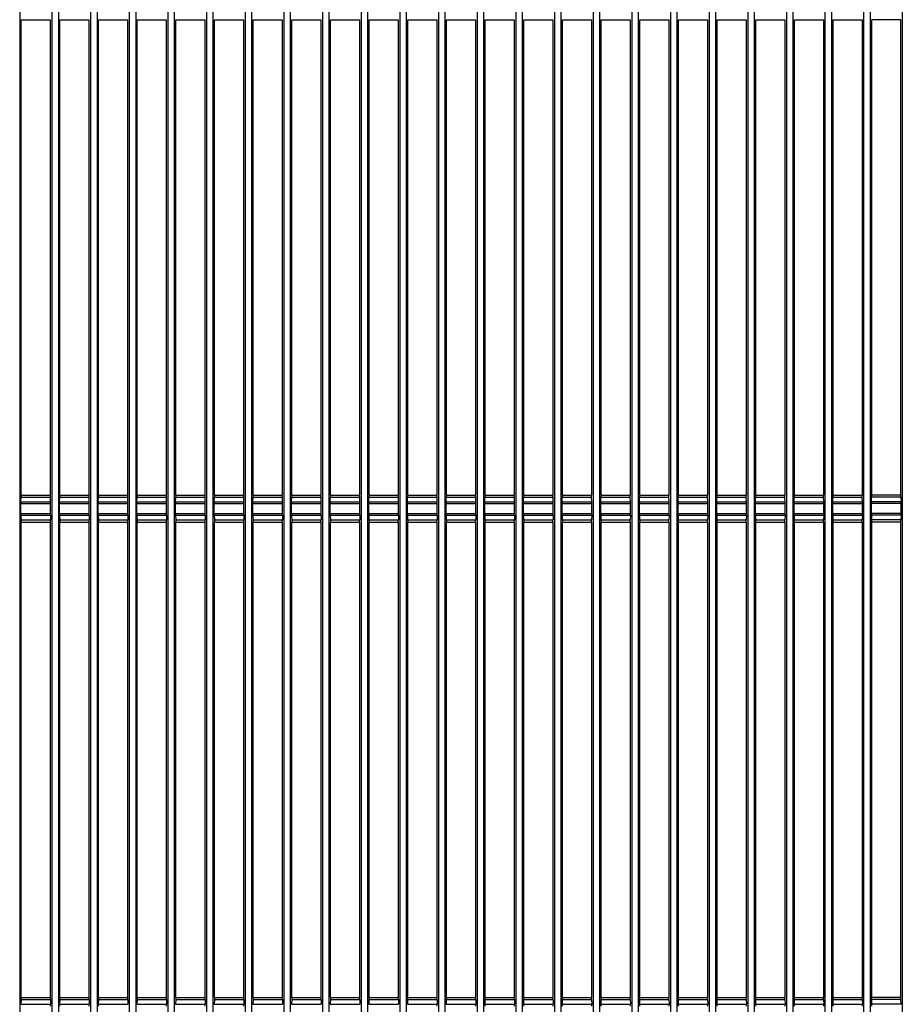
# Model space of a CAD drawing. Header units: millimetres. Extents: x 25 to 1935, y 715 to 2336.
# Tile 133 of 252: x 1343 to 1388, y 938 to 989. Entities that reach past the tile are written whole.
import ezdxf

# ---------------------------------------------------------------- set-up
doc = ezdxf.new("R2010")
doc.units = ezdxf.units.MM
doc.header["$LTSCALE"] = 2
doc.layers.get('0').update_dxf_attribs({"color": 2})

msp = doc.modelspace()

# ---------------------------------------------------------------- linework, layer by layer
at = {"color": 2, "linetype": 'Continuous', "lineweight": 30}
for p, q in [((1342.597, 1009.204), (1342.597, 918.637)), ((1344.26, 1009.204), (1344.26, 918.637)), ((1344.597, 1009.204), (1344.597, 918.637)), ((1346.26, 1009.204), (1346.26, 918.637)), ((1346.597, 1009.204), (1346.597, 918.637)), ((1348.26, 1009.204), (1348.26, 918.637)), ((1348.597, 1009.204), (1348.597, 918.637)), ((1350.26, 1009.204), (1350.26, 918.637)), ((1350.597, 1009.204), (1350.597, 918.637)), ((1352.26, 1009.204), (1352.26, 918.637)), ((1352.597, 1009.204), (1352.597, 918.637)), ((1354.26, 1009.204), (1354.26, 918.637)), ((1354.597, 1009.204), (1354.597, 918.637)), ((1356.26, 1009.204), (1356.26, 918.637)), ((1356.597, 1009.204), (1356.597, 918.637)), ((1358.26, 1009.204), (1358.26, 918.637)), ((1358.597, 1009.204), (1358.597, 918.637)), ((1360.26, 1009.204), (1360.26, 918.637)), ((1360.597, 1009.204), (1360.597, 918.637)), ((1362.26, 1009.204), (1362.26, 918.637)), ((1362.597, 1009.204), (1362.597, 918.637)), ((1364.26, 1009.204), (1364.26, 918.637)), ((1364.597, 1009.204), (1364.597, 918.637)), ((1366.26, 1009.204), (1366.26, 918.637)), ((1366.597, 1009.204), (1366.597, 918.637)), ((1368.26, 1009.204), (1368.26, 918.637)), ((1368.597, 1009.204), (1368.597, 918.637)), ((1370.26, 1009.204), (1370.26, 918.637)), ((1370.597, 1009.204), (1370.597, 918.637)), ((1372.26, 1009.204), (1372.26, 918.637)), ((1372.597, 1009.204), (1372.597, 918.637)), ((1374.26, 1009.204), (1374.26, 918.637)), ((1374.597, 1009.204), (1374.597, 918.637)), ((1376.26, 1009.204), (1376.26, 918.637)), ((1376.597, 1009.204), (1376.597, 918.637)), ((1378.26, 1009.204), (1378.26, 918.637)), ((1378.597, 1009.204), (1378.597, 918.637)), ((1380.26, 1009.204), (1380.26, 918.637)), ((1380.597, 1009.204), (1380.597, 918.637)), ((1382.26, 1009.204), (1382.26, 918.637)), ((1382.597, 1009.204), (1382.597, 918.637)), ((1384.26, 1009.204), (1384.26, 918.637)), ((1384.597, 1009.204), (1384.597, 918.637)), ((1386.26, 1009.204), (1386.26, 918.637)), ((1386.597, 1009.204), (1386.597, 918.637)), ((1388.26, 1009.204), (1388.26, 918.637)), ((1342.677, 989.22), (1344.179, 989.22)), ((1342.678, 964.62), (1342.678, 989.22)), ((1344.178, 989.22), (1344.178, 964.62)), ((1344.677, 989.22), (1346.179, 989.22)), ((1344.678, 964.62), (1344.678, 989.22)), ((1346.178, 989.22), (1346.178, 964.62)), ((1346.677, 989.22), (1348.179, 989.22)), ((1346.678, 964.62), (1346.678, 989.22)), ((1348.178, 989.22), (1348.178, 964.62)), ((1348.677, 989.22), (1350.179, 989.22)), ((1348.678, 964.62), (1348.678, 989.22)), ((1350.178, 989.22), (1350.178, 964.62)), ((1350.677, 989.22), (1352.179, 989.22)), ((1350.678, 964.62), (1350.678, 989.22)), ((1352.178, 989.22), (1352.178, 964.62)), ((1352.677, 989.22), (1354.179, 989.22)), ((1352.678, 964.62), (1352.678, 989.22)), ((1354.178, 989.22), (1354.178, 964.62)), ((1354.677, 989.22), (1356.179, 989.22)), ((1354.678, 964.62), (1354.678, 989.22)), ((1356.178, 989.22), (1356.178, 964.62)), ((1356.677, 989.22), (1358.179, 989.22)), ((1356.678, 964.62), (1356.678, 989.22)), ((1358.178, 989.22), (1358.178, 964.62)), ((1358.677, 989.22), (1360.179, 989.22)), ((1358.678, 964.62), (1358.678, 989.22)), ((1360.178, 989.22), (1360.178, 964.62)), ((1360.677, 989.22), (1362.179, 989.22)), ((1360.678, 964.62), (1360.678, 989.22)), ((1362.178, 989.22), (1362.178, 964.62)), ((1362.677, 989.22), (1364.179, 989.22)), ((1362.678, 964.62), (1362.678, 989.22)), ((1364.178, 989.22), (1364.178, 964.62)), ((1364.677, 989.22), (1366.179, 989.22)), ((1364.678, 964.62), (1364.678, 989.22)), ((1366.178, 989.22), (1366.178, 964.62)), ((1366.677, 989.22), (1368.179, 989.22)), ((1366.678, 964.62), (1366.678, 989.22)), ((1368.178, 989.22), (1368.178, 964.62)), ((1368.677, 989.22), (1370.179, 989.22)), ((1368.678, 964.62), (1368.678, 989.22)), ((1370.178, 989.22), (1370.178, 964.62)), ((1370.677, 989.22), (1372.179, 989.22)), ((1370.678, 964.62), (1370.678, 989.22)), ((1372.178, 989.22), (1372.178, 964.62)), ((1372.677, 989.22), (1374.179, 989.22)), ((1372.678, 964.62), (1372.678, 989.22)), ((1374.178, 989.22), (1374.178, 964.62)), ((1374.677, 989.22), (1376.179, 989.22)), ((1374.678, 964.62), (1374.678, 989.22)), ((1376.178, 989.22), (1376.178, 964.62)), ((1376.677, 989.22), (1378.179, 989.22)), ((1376.678, 964.62), (1376.678, 989.22)), ((1378.178, 989.22), (1378.178, 964.62)), ((1378.677, 989.22), (1380.179, 989.22)), ((1378.678, 964.62), (1378.678, 989.22)), ((1380.178, 989.22), (1380.178, 964.62)), ((1380.677, 989.22), (1382.179, 989.22)), ((1380.678, 964.62), (1380.678, 989.22)), ((1382.178, 989.22), (1382.178, 964.62)), ((1382.677, 989.22), (1384.179, 989.22)), ((1382.678, 964.62), (1382.678, 989.22)), ((1384.178, 989.22), (1384.178, 964.62)), ((1384.677, 989.22), (1386.179, 989.22)), ((1384.678, 964.62), (1384.678, 989.22)), ((1386.178, 989.22), (1386.178, 964.62)), ((1388.179, 989.22), (1386.677, 989.22)), ((1386.678, 964.62), (1386.678, 989.22)), ((1388.178, 964.62), (1388.178, 989.22)), ((1342.661, 963.668), (1342.661, 964.173)), ((1342.661, 964.173), (1344.195, 964.173)), ((1342.662, 964.263), (1342.668, 964.51)), ((1342.662, 964.263), (1344.194, 964.263)), ((1342.668, 964.51), (1344.188, 964.51)), ((1342.677, 964.62), (1344.179, 964.62)), ((1344.194, 964.263), (1344.188, 964.51)), ((1344.195, 963.668), (1344.195, 964.173)), ((1344.661, 963.668), (1344.661, 964.173)), ((1344.661, 964.173), (1346.195, 964.173)), ((1344.662, 964.263), (1344.668, 964.51)), ((1344.662, 964.263), (1346.194, 964.263)), ((1344.668, 964.51), (1346.188, 964.51)), ((1344.677, 964.62), (1346.179, 964.62)), ((1346.194, 964.263), (1346.188, 964.51)), ((1346.195, 963.668), (1346.195, 964.173)), ((1346.661, 963.668), (1346.661, 964.173)), ((1346.661, 964.173), (1348.195, 964.173)), ((1346.662, 964.263), (1346.668, 964.51)), ((1346.662, 964.263), (1348.194, 964.263)), ((1346.668, 964.51), (1348.188, 964.51)), ((1346.677, 964.62), (1348.179, 964.62)), ((1348.194, 964.263), (1348.188, 964.51)), ((1348.195, 963.668), (1348.195, 964.173)), ((1348.661, 963.668), (1348.661, 964.173)), ((1348.661, 964.173), (1350.195, 964.173)), ((1348.662, 964.263), (1348.668, 964.51)), ((1348.662, 964.263), (1350.194, 964.263)), ((1348.668, 964.51), (1350.188, 964.51)), ((1348.677, 964.62), (1350.179, 964.62)), ((1350.194, 964.263), (1350.188, 964.51)), ((1350.195, 963.668), (1350.195, 964.173)), ((1350.661, 963.668), (1350.661, 964.173)), ((1350.661, 964.173), (1352.195, 964.173)), ((1350.662, 964.263), (1350.668, 964.51)), ((1350.662, 964.263), (1352.194, 964.263)), ((1350.668, 964.51), (1352.188, 964.51)), ((1350.677, 964.62), (1352.179, 964.62)), ((1352.194, 964.263), (1352.188, 964.51)), ((1352.195, 963.668), (1352.195, 964.173)), ((1352.661, 963.668), (1352.661, 964.173)), ((1352.661, 964.173), (1354.195, 964.173)), ((1352.662, 964.263), (1352.668, 964.51)), ((1352.662, 964.263), (1354.194, 964.263)), ((1352.668, 964.51), (1354.188, 964.51)), ((1352.677, 964.62), (1354.179, 964.62)), ((1354.194, 964.263), (1354.188, 964.51)), ((1354.195, 963.668), (1354.195, 964.173)), ((1354.661, 963.668), (1354.661, 964.173)), ((1354.661, 964.173), (1356.195, 964.173)), ((1354.662, 964.263), (1354.668, 964.51)), ((1354.662, 964.263), (1356.194, 964.263)), ((1354.668, 964.51), (1356.188, 964.51)), ((1354.677, 964.62), (1356.179, 964.62)), ((1356.194, 964.263), (1356.188, 964.51)), ((1356.195, 963.668), (1356.195, 964.173)), ((1356.661, 963.668), (1356.661, 964.173)), ((1356.661, 964.173), (1358.195, 964.173)), ((1356.662, 964.263), (1356.668, 964.51)), ((1356.662, 964.263), (1358.194, 964.263)), ((1356.668, 964.51), (1358.188, 964.51)), ((1356.677, 964.62), (1358.179, 964.62)), ((1358.194, 964.263), (1358.188, 964.51)), ((1358.195, 963.668), (1358.195, 964.173)), ((1358.661, 963.668), (1358.661, 964.173)), ((1358.661, 964.173), (1360.195, 964.173)), ((1358.662, 964.263), (1358.668, 964.51)), ((1358.662, 964.263), (1360.194, 964.263)), ((1358.668, 964.51), (1360.188, 964.51)), ((1358.677, 964.62), (1360.179, 964.62)), ((1360.194, 964.263), (1360.188, 964.51)), ((1360.195, 963.668), (1360.195, 964.173)), ((1360.661, 963.668), (1360.661, 964.173)), ((1360.661, 964.173), (1362.195, 964.173)), ((1360.662, 964.263), (1360.668, 964.51)), ((1360.662, 964.263), (1362.194, 964.263)), ((1360.668, 964.51), (1362.188, 964.51)), ((1360.677, 964.62), (1362.179, 964.62)), ((1362.194, 964.263), (1362.188, 964.51)), ((1362.195, 963.668), (1362.195, 964.173)), ((1362.661, 963.668), (1362.661, 964.173)), ((1362.661, 964.173), (1364.195, 964.173)), ((1362.662, 964.263), (1362.668, 964.51)), ((1362.662, 964.263), (1364.194, 964.263)), ((1362.668, 964.51), (1364.188, 964.51)), ((1362.677, 964.62), (1364.179, 964.62)), ((1364.194, 964.263), (1364.188, 964.51)), ((1364.195, 963.668), (1364.195, 964.173)), ((1364.661, 963.668), (1364.661, 964.173)), ((1364.661, 964.173), (1366.195, 964.173)), ((1364.662, 964.263), (1364.668, 964.51)), ((1364.662, 964.263), (1366.194, 964.263)), ((1364.668, 964.51), (1366.188, 964.51)), ((1364.677, 964.62), (1366.179, 964.62)), ((1366.194, 964.263), (1366.188, 964.51)), ((1366.195, 963.668), (1366.195, 964.173)), ((1366.661, 963.668), (1366.661, 964.173)), ((1366.661, 964.173), (1368.195, 964.173)), ((1366.662, 964.263), (1366.668, 964.51)), ((1366.662, 964.263), (1368.194, 964.263)), ((1366.668, 964.51), (1368.188, 964.51)), ((1366.677, 964.62), (1368.179, 964.62)), ((1368.194, 964.263), (1368.188, 964.51)), ((1368.195, 963.668), (1368.195, 964.173)), ((1368.661, 963.668), (1368.661, 964.173)), ((1368.661, 964.173), (1370.195, 964.173)), ((1368.662, 964.263), (1368.668, 964.51)), ((1368.662, 964.263), (1370.194, 964.263)), ((1368.668, 964.51), (1370.188, 964.51)), ((1368.677, 964.62), (1370.179, 964.62)), ((1370.194, 964.263), (1370.188, 964.51)), ((1370.195, 963.668), (1370.195, 964.173)), ((1370.661, 963.668), (1370.661, 964.173)), ((1370.661, 964.173), (1372.195, 964.173)), ((1370.662, 964.263), (1370.668, 964.51)), ((1370.662, 964.263), (1372.194, 964.263)), ((1370.668, 964.51), (1372.188, 964.51)), ((1370.677, 964.62), (1372.179, 964.62)), ((1372.194, 964.263), (1372.188, 964.51)), ((1372.195, 963.668), (1372.195, 964.173)), ((1372.661, 963.668), (1372.661, 964.173)), ((1372.661, 964.173), (1374.195, 964.173)), ((1372.662, 964.263), (1372.668, 964.51)), ((1372.662, 964.263), (1374.194, 964.263)), ((1372.668, 964.51), (1374.188, 964.51)), ((1372.677, 964.62), (1374.179, 964.62)), ((1374.194, 964.263), (1374.188, 964.51)), ((1374.195, 963.668), (1374.195, 964.173)), ((1374.661, 963.668), (1374.661, 964.173)), ((1374.661, 964.173), (1376.195, 964.173)), ((1374.662, 964.263), (1374.668, 964.51)), ((1374.662, 964.263), (1376.194, 964.263)), ((1374.668, 964.51), (1376.188, 964.51)), ((1374.677, 964.62), (1376.179, 964.62)), ((1376.194, 964.263), (1376.188, 964.51)), ((1376.195, 963.668), (1376.195, 964.173)), ((1376.661, 963.668), (1376.661, 964.173)), ((1376.661, 964.173), (1378.195, 964.173)), ((1376.662, 964.263), (1376.668, 964.51)), ((1376.662, 964.263), (1378.194, 964.263)), ((1376.668, 964.51), (1378.188, 964.51)), ((1376.677, 964.62), (1378.179, 964.62)), ((1378.194, 964.263), (1378.188, 964.51)), ((1378.195, 963.668), (1378.195, 964.173)), ((1378.661, 963.668), (1378.661, 964.173)), ((1378.661, 964.173), (1380.195, 964.173)), ((1378.662, 964.263), (1378.668, 964.51)), ((1378.662, 964.263), (1380.194, 964.263)), ((1378.668, 964.51), (1380.188, 964.51)), ((1378.677, 964.62), (1380.179, 964.62)), ((1380.194, 964.263), (1380.188, 964.51)), ((1380.195, 963.668), (1380.195, 964.173)), ((1380.661, 963.668), (1380.661, 964.173)), ((1380.661, 964.173), (1382.195, 964.173)), ((1380.662, 964.263), (1380.668, 964.51)), ((1380.662, 964.263), (1382.194, 964.263)), ((1380.668, 964.51), (1382.188, 964.51)), ((1380.677, 964.62), (1382.179, 964.62)), ((1382.194, 964.263), (1382.188, 964.51)), ((1382.195, 963.668), (1382.195, 964.173)), ((1382.661, 963.668), (1382.661, 964.173)), ((1382.661, 964.173), (1384.195, 964.173)), ((1382.662, 964.263), (1382.668, 964.51)), ((1382.662, 964.263), (1384.194, 964.263)), ((1382.668, 964.51), (1384.188, 964.51)), ((1382.677, 964.62), (1384.179, 964.62)), ((1384.194, 964.263), (1384.188, 964.51)), ((1384.195, 963.668), (1384.195, 964.173)), ((1384.661, 963.668), (1384.661, 964.173)), ((1384.661, 964.173), (1386.195, 964.173)), ((1384.662, 964.263), (1384.668, 964.51)), ((1384.662, 964.263), (1386.194, 964.263)), ((1384.668, 964.51), (1386.188, 964.51)), ((1384.677, 964.62), (1386.179, 964.62)), ((1386.194, 964.263), (1386.188, 964.51)), ((1386.195, 963.668), (1386.195, 964.173)), ((1386.661, 963.668), (1386.661, 964.173)), ((1388.195, 964.173), (1386.661, 964.173)), ((1386.662, 964.263), (1386.668, 964.51)), ((1388.194, 964.263), (1386.662, 964.263)), ((1388.188, 964.51), (1386.668, 964.51)), ((1388.179, 964.62), (1386.677, 964.62)), ((1388.188, 964.51), (1388.194, 964.263)), ((1388.195, 963.668), (1388.195, 964.173)), ((1342.661, 963.668), (1344.195, 963.668)), ((1344.661, 963.668), (1346.195, 963.668)), ((1346.661, 963.668), (1348.195, 963.668)), ((1348.661, 963.668), (1350.195, 963.668)), ((1350.661, 963.668), (1352.195, 963.668)), ((1352.661, 963.668), (1354.195, 963.668)), ((1354.661, 963.668), (1356.195, 963.668)), ((1356.661, 963.668), (1358.195, 963.668)), ((1358.661, 963.668), (1360.195, 963.668)), ((1360.661, 963.668), (1362.195, 963.668)), ((1362.661, 963.668), (1364.195, 963.668)), ((1364.661, 963.668), (1366.195, 963.668)), ((1366.661, 963.668), (1368.195, 963.668)), ((1368.661, 963.668), (1370.195, 963.668)), ((1370.661, 963.668), (1372.195, 963.668)), ((1372.661, 963.668), (1374.195, 963.668)), ((1374.661, 963.668), (1376.195, 963.668)), ((1376.661, 963.668), (1378.195, 963.668)), ((1378.661, 963.668), (1380.195, 963.668)), ((1380.661, 963.668), (1382.195, 963.668)), ((1382.661, 963.668), (1384.195, 963.668)), ((1384.661, 963.668), (1386.195, 963.668)), ((1388.195, 963.668), (1386.661, 963.668)), ((1342.662, 963.578), (1342.668, 963.331)), ((1342.662, 963.578), (1344.194, 963.578)), ((1342.668, 963.331), (1344.188, 963.331)), ((1342.677, 963.22), (1344.179, 963.22)), ((1342.678, 938.62), (1342.678, 963.22)), ((1344.178, 963.22), (1344.178, 938.62)), ((1344.194, 963.578), (1344.188, 963.331)), ((1344.662, 963.578), (1344.668, 963.331)), ((1344.662, 963.578), (1346.194, 963.578)), ((1344.668, 963.331), (1346.188, 963.331)), ((1344.677, 963.22), (1346.179, 963.22)), ((1344.678, 938.62), (1344.678, 963.22)), ((1346.178, 963.22), (1346.178, 938.62)), ((1346.194, 963.578), (1346.188, 963.331)), ((1346.662, 963.578), (1346.668, 963.331)), ((1346.662, 963.578), (1348.194, 963.578)), ((1346.668, 963.331), (1348.188, 963.331)), ((1346.677, 963.22), (1348.179, 963.22)), ((1346.678, 938.62), (1346.678, 963.22)), ((1348.178, 963.22), (1348.178, 938.62)), ((1348.194, 963.578), (1348.188, 963.331)), ((1348.662, 963.578), (1348.668, 963.331)), ((1348.662, 963.578), (1350.194, 963.578)), ((1348.668, 963.331), (1350.188, 963.331)), ((1348.677, 963.22), (1350.179, 963.22)), ((1348.678, 938.62), (1348.678, 963.22)), ((1350.178, 963.22), (1350.178, 938.62)), ((1350.194, 963.578), (1350.188, 963.331)), ((1350.662, 963.578), (1350.668, 963.331)), ((1350.662, 963.578), (1352.194, 963.578)), ((1350.668, 963.331), (1352.188, 963.331)), ((1350.677, 963.22), (1352.179, 963.22)), ((1350.678, 938.62), (1350.678, 963.22)), ((1352.178, 963.22), (1352.178, 938.62)), ((1352.194, 963.578), (1352.188, 963.331)), ((1352.662, 963.578), (1352.668, 963.331)), ((1352.662, 963.578), (1354.194, 963.578)), ((1352.668, 963.331), (1354.188, 963.331)), ((1352.677, 963.22), (1354.179, 963.22)), ((1352.678, 938.62), (1352.678, 963.22)), ((1354.178, 963.22), (1354.178, 938.62)), ((1354.194, 963.578), (1354.188, 963.331)), ((1354.662, 963.578), (1354.668, 963.331)), ((1354.662, 963.578), (1356.194, 963.578)), ((1354.668, 963.331), (1356.188, 963.331)), ((1354.677, 963.22), (1356.179, 963.22)), ((1354.678, 938.62), (1354.678, 963.22)), ((1356.178, 963.22), (1356.178, 938.62)), ((1356.194, 963.578), (1356.188, 963.331)), ((1356.662, 963.578), (1356.668, 963.331)), ((1356.662, 963.578), (1358.194, 963.578)), ((1356.668, 963.331), (1358.188, 963.331)), ((1356.677, 963.22), (1358.179, 963.22)), ((1356.678, 938.62), (1356.678, 963.22)), ((1358.178, 963.22), (1358.178, 938.62)), ((1358.194, 963.578), (1358.188, 963.331)), ((1358.662, 963.578), (1358.668, 963.331)), ((1358.662, 963.578), (1360.194, 963.578)), ((1358.668, 963.331), (1360.188, 963.331)), ((1358.677, 963.22), (1360.179, 963.22)), ((1358.678, 938.62), (1358.678, 963.22)), ((1360.178, 963.22), (1360.178, 938.62)), ((1360.194, 963.578), (1360.188, 963.331)), ((1360.662, 963.578), (1360.668, 963.331)), ((1360.662, 963.578), (1362.194, 963.578)), ((1360.668, 963.331), (1362.188, 963.331)), ((1360.677, 963.22), (1362.179, 963.22)), ((1360.678, 938.62), (1360.678, 963.22)), ((1362.178, 963.22), (1362.178, 938.62)), ((1362.194, 963.578), (1362.188, 963.331)), ((1362.662, 963.578), (1362.668, 963.331)), ((1362.662, 963.578), (1364.194, 963.578)), ((1362.668, 963.331), (1364.188, 963.331)), ((1362.677, 963.22), (1364.179, 963.22)), ((1362.678, 938.62), (1362.678, 963.22)), ((1364.178, 963.22), (1364.178, 938.62)), ((1364.194, 963.578), (1364.188, 963.331)), ((1364.662, 963.578), (1364.668, 963.331)), ((1364.662, 963.578), (1366.194, 963.578)), ((1364.668, 963.331), (1366.188, 963.331)), ((1364.677, 963.22), (1366.179, 963.22)), ((1364.678, 938.62), (1364.678, 963.22)), ((1366.178, 963.22), (1366.178, 938.62)), ((1366.194, 963.578), (1366.188, 963.331)), ((1366.662, 963.578), (1366.668, 963.331)), ((1366.662, 963.578), (1368.194, 963.578)), ((1366.668, 963.331), (1368.188, 963.331)), ((1366.677, 963.22), (1368.179, 963.22)), ((1366.678, 938.62), (1366.678, 963.22)), ((1368.178, 963.22), (1368.178, 938.62)), ((1368.194, 963.578), (1368.188, 963.331)), ((1368.662, 963.578), (1368.668, 963.331)), ((1368.662, 963.578), (1370.194, 963.578)), ((1368.668, 963.331), (1370.188, 963.331)), ((1368.677, 963.22), (1370.179, 963.22)), ((1368.678, 938.62), (1368.678, 963.22)), ((1370.178, 963.22), (1370.178, 938.62)), ((1370.194, 963.578), (1370.188, 963.331)), ((1370.662, 963.578), (1370.668, 963.331)), ((1370.662, 963.578), (1372.194, 963.578)), ((1370.668, 963.331), (1372.188, 963.331)), ((1370.677, 963.22), (1372.179, 963.22)), ((1370.678, 938.62), (1370.678, 963.22)), ((1372.178, 963.22), (1372.178, 938.62)), ((1372.194, 963.578), (1372.188, 963.331)), ((1372.662, 963.578), (1372.668, 963.331)), ((1372.662, 963.578), (1374.194, 963.578)), ((1372.668, 963.331), (1374.188, 963.331)), ((1372.677, 963.22), (1374.179, 963.22)), ((1372.678, 938.62), (1372.678, 963.22)), ((1374.178, 963.22), (1374.178, 938.62)), ((1374.194, 963.578), (1374.188, 963.331)), ((1374.662, 963.578), (1374.668, 963.331)), ((1374.662, 963.578), (1376.194, 963.578)), ((1374.668, 963.331), (1376.188, 963.331)), ((1374.677, 963.22), (1376.179, 963.22)), ((1374.678, 938.62), (1374.678, 963.22)), ((1376.178, 963.22), (1376.178, 938.62)), ((1376.194, 963.578), (1376.188, 963.331)), ((1376.662, 963.578), (1376.668, 963.331)), ((1376.662, 963.578), (1378.194, 963.578)), ((1376.668, 963.331), (1378.188, 963.331)), ((1376.677, 963.22), (1378.179, 963.22)), ((1376.678, 938.62), (1376.678, 963.22)), ((1378.178, 963.22), (1378.178, 938.62)), ((1378.194, 963.578), (1378.188, 963.331)), ((1378.662, 963.578), (1378.668, 963.331)), ((1378.662, 963.578), (1380.194, 963.578)), ((1378.668, 963.331), (1380.188, 963.331)), ((1378.677, 963.22), (1380.179, 963.22)), ((1378.678, 938.62), (1378.678, 963.22)), ((1380.178, 963.22), (1380.178, 938.62)), ((1380.194, 963.578), (1380.188, 963.331)), ((1380.662, 963.578), (1380.668, 963.331)), ((1380.662, 963.578), (1382.194, 963.578)), ((1380.668, 963.331), (1382.188, 963.331)), ((1380.677, 963.22), (1382.179, 963.22)), ((1380.678, 938.62), (1380.678, 963.22)), ((1382.178, 963.22), (1382.178, 938.62)), ((1382.194, 963.578), (1382.188, 963.331)), ((1382.662, 963.578), (1382.668, 963.331)), ((1382.662, 963.578), (1384.194, 963.578)), ((1382.668, 963.331), (1384.188, 963.331)), ((1382.677, 963.22), (1384.179, 963.22)), ((1382.678, 938.62), (1382.678, 963.22)), ((1384.178, 963.22), (1384.178, 938.62)), ((1384.194, 963.578), (1384.188, 963.331)), ((1384.662, 963.578), (1384.668, 963.331)), ((1384.662, 963.578), (1386.194, 963.578)), ((1384.668, 963.331), (1386.188, 963.331)), ((1384.677, 963.22), (1386.179, 963.22)), ((1384.678, 938.62), (1384.678, 963.22)), ((1386.178, 963.22), (1386.178, 938.62)), ((1386.194, 963.578), (1386.188, 963.331)), ((1386.662, 963.578), (1386.668, 963.331)), ((1388.194, 963.578), (1386.662, 963.578)), ((1388.188, 963.331), (1386.668, 963.331)), ((1388.179, 963.22), (1386.677, 963.22)), ((1386.678, 938.62), (1386.678, 963.22)), ((1388.178, 938.62), (1388.178, 963.22)), ((1388.194, 963.578), (1388.188, 963.331)), ((1342.668, 938.51), (1342.662, 938.263)), ((1342.662, 938.263), (1344.194, 938.263)), ((1342.668, 938.51), (1344.188, 938.51)), ((1342.677, 938.62), (1344.179, 938.62)), ((1344.188, 938.51), (1344.194, 938.263)), ((1344.668, 938.51), (1344.662, 938.263)), ((1344.662, 938.263), (1346.194, 938.263)), ((1344.668, 938.51), (1346.188, 938.51)), ((1344.677, 938.62), (1346.179, 938.62)), ((1346.188, 938.51), (1346.194, 938.263)), ((1346.668, 938.51), (1346.662, 938.263)), ((1346.662, 938.263), (1348.194, 938.263)), ((1346.668, 938.51), (1348.188, 938.51)), ((1346.677, 938.62), (1348.179, 938.62)), ((1348.188, 938.51), (1348.194, 938.263)), ((1348.668, 938.51), (1348.662, 938.263)), ((1348.662, 938.263), (1350.194, 938.263)), ((1348.668, 938.51), (1350.188, 938.51)), ((1348.677, 938.62), (1350.179, 938.62)), ((1350.188, 938.51), (1350.194, 938.263)), ((1350.668, 938.51), (1350.662, 938.263)), ((1350.662, 938.263), (1352.194, 938.263)), ((1350.668, 938.51), (1352.188, 938.51)), ((1350.677, 938.62), (1352.179, 938.62)), ((1352.188, 938.51), (1352.194, 938.263)), ((1352.668, 938.51), (1352.662, 938.263)), ((1352.662, 938.263), (1354.194, 938.263)), ((1352.668, 938.51), (1354.188, 938.51)), ((1352.677, 938.62), (1354.179, 938.62)), ((1354.188, 938.51), (1354.194, 938.263)), ((1354.668, 938.51), (1354.662, 938.263)), ((1354.662, 938.263), (1356.194, 938.263)), ((1354.668, 938.51), (1356.188, 938.51)), ((1354.677, 938.62), (1356.179, 938.62)), ((1356.188, 938.51), (1356.194, 938.263)), ((1356.668, 938.51), (1356.662, 938.263)), ((1356.662, 938.263), (1358.194, 938.263)), ((1356.668, 938.51), (1358.188, 938.51)), ((1356.677, 938.62), (1358.179, 938.62)), ((1358.188, 938.51), (1358.194, 938.263)), ((1358.668, 938.51), (1358.662, 938.263)), ((1358.662, 938.263), (1360.194, 938.263)), ((1358.668, 938.51), (1360.188, 938.51)), ((1358.677, 938.62), (1360.179, 938.62)), ((1360.188, 938.51), (1360.194, 938.263)), ((1360.668, 938.51), (1360.662, 938.263)), ((1360.662, 938.263), (1362.194, 938.263)), ((1360.668, 938.51), (1362.188, 938.51)), ((1360.677, 938.62), (1362.179, 938.62)), ((1362.188, 938.51), (1362.194, 938.263)), ((1362.668, 938.51), (1362.662, 938.263)), ((1362.662, 938.263), (1364.194, 938.263)), ((1362.668, 938.51), (1364.188, 938.51)), ((1362.677, 938.62), (1364.179, 938.62)), ((1364.188, 938.51), (1364.194, 938.263)), ((1364.668, 938.51), (1364.662, 938.263)), ((1364.662, 938.263), (1366.194, 938.263)), ((1364.668, 938.51), (1366.188, 938.51)), ((1364.677, 938.62), (1366.179, 938.62)), ((1366.188, 938.51), (1366.194, 938.263)), ((1366.668, 938.51), (1366.662, 938.263)), ((1366.662, 938.263), (1368.194, 938.263)), ((1366.668, 938.51), (1368.188, 938.51)), ((1366.677, 938.62), (1368.179, 938.62)), ((1368.188, 938.51), (1368.194, 938.263)), ((1368.668, 938.51), (1368.662, 938.263)), ((1368.662, 938.263), (1370.194, 938.263)), ((1368.668, 938.51), (1370.188, 938.51)), ((1368.677, 938.62), (1370.179, 938.62)), ((1370.188, 938.51), (1370.194, 938.263)), ((1370.668, 938.51), (1370.662, 938.263)), ((1370.662, 938.263), (1372.194, 938.263)), ((1370.668, 938.51), (1372.188, 938.51)), ((1370.677, 938.62), (1372.179, 938.62)), ((1372.188, 938.51), (1372.194, 938.263)), ((1372.668, 938.51), (1372.662, 938.263)), ((1372.662, 938.263), (1374.194, 938.263)), ((1372.668, 938.51), (1374.188, 938.51)), ((1372.677, 938.62), (1374.179, 938.62)), ((1374.188, 938.51), (1374.194, 938.263)), ((1374.668, 938.51), (1374.662, 938.263)), ((1374.662, 938.263), (1376.194, 938.263)), ((1374.668, 938.51), (1376.188, 938.51)), ((1374.677, 938.62), (1376.179, 938.62)), ((1376.188, 938.51), (1376.194, 938.263)), ((1376.668, 938.51), (1376.662, 938.263)), ((1376.662, 938.263), (1378.194, 938.263)), ((1376.668, 938.51), (1378.188, 938.51)), ((1376.677, 938.62), (1378.179, 938.62)), ((1378.188, 938.51), (1378.194, 938.263)), ((1378.668, 938.51), (1378.662, 938.263)), ((1378.662, 938.263), (1380.194, 938.263)), ((1378.668, 938.51), (1380.188, 938.51)), ((1378.677, 938.62), (1380.179, 938.62)), ((1380.188, 938.51), (1380.194, 938.263)), ((1380.668, 938.51), (1380.662, 938.263)), ((1380.662, 938.263), (1382.194, 938.263)), ((1380.668, 938.51), (1382.188, 938.51)), ((1380.677, 938.62), (1382.179, 938.62)), ((1382.188, 938.51), (1382.194, 938.263)), ((1382.668, 938.51), (1382.662, 938.263)), ((1382.662, 938.263), (1384.194, 938.263)), ((1382.668, 938.51), (1384.188, 938.51)), ((1382.677, 938.62), (1384.179, 938.62)), ((1384.188, 938.51), (1384.194, 938.263)), ((1384.668, 938.51), (1384.662, 938.263)), ((1384.662, 938.263), (1386.194, 938.263)), ((1384.668, 938.51), (1386.188, 938.51)), ((1384.677, 938.62), (1386.179, 938.62)), ((1386.188, 938.51), (1386.194, 938.263)), ((1386.668, 938.51), (1386.662, 938.263)), ((1388.194, 938.263), (1386.662, 938.263)), ((1388.188, 938.51), (1386.668, 938.51)), ((1388.179, 938.62), (1386.677, 938.62)), ((1388.194, 938.263), (1388.188, 938.51))]:
    msp.add_line(p, q, dxfattribs=at)
for centre, start_param, end_param in [((1342.671, 964.173), 1.107149, 1.570796), ((1342.677, 964.42), 0, 1.107149), ((1344.179, 964.42), 5.176037, 6.283185), ((1344.185, 964.173), 4.712389, 5.176037), ((1344.671, 964.173), 1.107149, 1.570796), ((1344.677, 964.42), 0, 1.107149), ((1346.179, 964.42), 5.176037, 6.283185), ((1346.185, 964.173), 4.712389, 5.176037), ((1346.671, 964.173), 1.107149, 1.570796), ((1346.677, 964.42), 0, 1.107149), ((1348.179, 964.42), 5.176037, 6.283185), ((1348.185, 964.173), 4.712389, 5.176037), ((1348.671, 964.173), 1.107149, 1.570796), ((1348.677, 964.42), 0, 1.107149), ((1350.179, 964.42), 5.176037, 6.283185), ((1350.185, 964.173), 4.712389, 5.176037), ((1350.671, 964.173), 1.107149, 1.570796), ((1350.677, 964.42), 0, 1.107149), ((1352.179, 964.42), 5.176037, 6.283185), ((1352.185, 964.173), 4.712389, 5.176037), ((1352.671, 964.173), 1.107149, 1.570796), ((1352.677, 964.42), 0, 1.107149), ((1354.179, 964.42), 5.176037, 6.283185), ((1354.185, 964.173), 4.712389, 5.176037), ((1354.671, 964.173), 1.107149, 1.570796), ((1354.677, 964.42), 0, 1.107149), ((1356.179, 964.42), 5.176037, 6.283185), ((1356.185, 964.173), 4.712389, 5.176037), ((1356.671, 964.173), 1.107149, 1.570796), ((1356.677, 964.42), 0, 1.107149), ((1358.179, 964.42), 5.176037, 6.283185), ((1358.185, 964.173), 4.712389, 5.176037), ((1358.671, 964.173), 1.107149, 1.570796), ((1358.677, 964.42), 0, 1.107149), ((1360.179, 964.42), 5.176037, 6.283185), ((1360.185, 964.173), 4.712389, 5.176037), ((1360.671, 964.173), 1.107149, 1.570796), ((1360.677, 964.42), 0, 1.107149), ((1362.179, 964.42), 5.176037, 6.283185), ((1362.185, 964.173), 4.712389, 5.176037), ((1362.671, 964.173), 1.107149, 1.570796), ((1362.677, 964.42), 0, 1.107149), ((1364.179, 964.42), 5.176037, 6.283185), ((1364.185, 964.173), 4.712389, 5.176037), ((1364.671, 964.173), 1.107149, 1.570796), ((1364.677, 964.42), 0, 1.107149), ((1366.179, 964.42), 5.176037, 6.283185), ((1366.185, 964.173), 4.712389, 5.176037), ((1366.671, 964.173), 1.107149, 1.570796), ((1366.677, 964.42), 0, 1.107149), ((1368.179, 964.42), 5.176037, 6.283185), ((1368.185, 964.173), 4.712389, 5.176037), ((1368.671, 964.173), 1.107149, 1.570796), ((1368.677, 964.42), 0, 1.107149), ((1370.179, 964.42), 5.176037, 6.283185), ((1370.185, 964.173), 4.712389, 5.176037), ((1370.671, 964.173), 1.107149, 1.570796), ((1370.677, 964.42), 0, 1.107149), ((1372.179, 964.42), 5.176037, 6.283185), ((1372.185, 964.173), 4.712389, 5.176037), ((1372.671, 964.173), 1.107149, 1.570796), ((1372.677, 964.42), 0, 1.107149), ((1374.179, 964.42), 5.176037, 6.283185), ((1374.185, 964.173), 4.712389, 5.176037), ((1374.671, 964.173), 1.107149, 1.570796), ((1374.677, 964.42), 0, 1.107149), ((1376.179, 964.42), 5.176037, 6.283185), ((1376.185, 964.173), 4.712389, 5.176037), ((1376.671, 964.173), 1.107149, 1.570796), ((1376.677, 964.42), 0, 1.107149), ((1378.179, 964.42), 5.176037, 6.283185), ((1378.185, 964.173), 4.712389, 5.176037), ((1378.671, 964.173), 1.107149, 1.570796), ((1378.677, 964.42), 0, 1.107149), ((1380.179, 964.42), 5.176037, 6.283185), ((1380.185, 964.173), 4.712389, 5.176037), ((1380.671, 964.173), 1.107149, 1.570796), ((1380.677, 964.42), 0, 1.107149), ((1382.179, 964.42), 5.176037, 6.283185), ((1382.185, 964.173), 4.712389, 5.176037), ((1382.671, 964.173), 1.107149, 1.570796), ((1382.677, 964.42), 0, 1.107149), ((1384.179, 964.42), 5.176037, 6.283185), ((1384.185, 964.173), 4.712389, 5.176037), ((1384.671, 964.173), 1.107149, 1.570796), ((1384.677, 964.42), 0, 1.107149), ((1386.179, 964.42), 5.176037, 6.283185), ((1386.185, 964.173), 4.712389, 5.176037), ((1386.671, 964.173), 1.107149, 1.570796), ((1386.677, 964.42), 0, 1.107149), ((1388.179, 964.42), 5.176037, 6.283185), ((1388.185, 964.173), 4.712389, 5.176037), ((1342.671, 963.668), 1.570796, 2.034444), ((1344.185, 963.668), 4.248741, 4.712389), ((1344.671, 963.668), 1.570796, 2.034444), ((1346.185, 963.668), 4.248741, 4.712389), ((1346.671, 963.668), 1.570796, 2.034444), ((1348.185, 963.668), 4.248741, 4.712389), ((1348.671, 963.668), 1.570796, 2.034444), ((1350.185, 963.668), 4.248741, 4.712389), ((1350.671, 963.668), 1.570796, 2.034444), ((1352.185, 963.668), 4.248741, 4.712389), ((1352.671, 963.668), 1.570796, 2.034444), ((1354.185, 963.668), 4.248741, 4.712389), ((1354.671, 963.668), 1.570796, 2.034444), ((1356.185, 963.668), 4.248741, 4.712389), ((1356.671, 963.668), 1.570796, 2.034444), ((1358.185, 963.668), 4.248741, 4.712389), ((1358.671, 963.668), 1.570796, 2.034444), ((1360.185, 963.668), 4.248741, 4.712389), ((1360.671, 963.668), 1.570796, 2.034444), ((1362.185, 963.668), 4.248741, 4.712389), ((1362.671, 963.668), 1.570796, 2.034444), ((1364.185, 963.668), 4.248741, 4.712389), ((1364.671, 963.668), 1.570796, 2.034444), ((1366.185, 963.668), 4.248741, 4.712389), ((1366.671, 963.668), 1.570796, 2.034444), ((1368.185, 963.668), 4.248741, 4.712389), ((1368.671, 963.668), 1.570796, 2.034444), ((1370.185, 963.668), 4.248741, 4.712389), ((1370.671, 963.668), 1.570796, 2.034444), ((1372.185, 963.668), 4.248741, 4.712389), ((1372.671, 963.668), 1.570796, 2.034444), ((1374.185, 963.668), 4.248741, 4.712389), ((1374.671, 963.668), 1.570796, 2.034444), ((1376.185, 963.668), 4.248741, 4.712389), ((1376.671, 963.668), 1.570796, 2.034444), ((1378.185, 963.668), 4.248741, 4.712389), ((1378.671, 963.668), 1.570796, 2.034444), ((1380.185, 963.668), 4.248741, 4.712389), ((1380.671, 963.668), 1.570796, 2.034444), ((1382.185, 963.668), 4.248741, 4.712389), ((1382.671, 963.668), 1.570796, 2.034444), ((1384.185, 963.668), 4.248741, 4.712389), ((1384.671, 963.668), 1.570796, 2.034444), ((1386.185, 963.668), 4.248741, 4.712389), ((1386.671, 963.668), 1.570796, 2.034444), ((1388.185, 963.668), 4.248741, 4.712389), ((1342.677, 963.42), 2.034444, 3.141593), ((1344.179, 963.42), 3.141593, 4.248741), ((1344.677, 963.42), 2.034444, 3.141593), ((1346.179, 963.42), 3.141593, 4.248741), ((1346.677, 963.42), 2.034444, 3.141593), ((1348.179, 963.42), 3.141593, 4.248741), ((1348.677, 963.42), 2.034444, 3.141593), ((1350.179, 963.42), 3.141593, 4.248741), ((1350.677, 963.42), 2.034444, 3.141593), ((1352.179, 963.42), 3.141593, 4.248741), ((1352.677, 963.42), 2.034444, 3.141593), ((1354.179, 963.42), 3.141593, 4.248741), ((1354.677, 963.42), 2.034444, 3.141593), ((1356.179, 963.42), 3.141593, 4.248741), ((1356.677, 963.42), 2.034444, 3.141593), ((1358.179, 963.42), 3.141593, 4.248741), ((1358.677, 963.42), 2.034444, 3.141593), ((1360.179, 963.42), 3.141593, 4.248741), ((1360.677, 963.42), 2.034444, 3.141593), ((1362.179, 963.42), 3.141593, 4.248741), ((1362.677, 963.42), 2.034444, 3.141593), ((1364.179, 963.42), 3.141593, 4.248741), ((1364.677, 963.42), 2.034444, 3.141593), ((1366.179, 963.42), 3.141593, 4.248741), ((1366.677, 963.42), 2.034444, 3.141593), ((1368.179, 963.42), 3.141593, 4.248741), ((1368.677, 963.42), 2.034444, 3.141593), ((1370.179, 963.42), 3.141593, 4.248741), ((1370.677, 963.42), 2.034444, 3.141593), ((1372.179, 963.42), 3.141593, 4.248741), ((1372.677, 963.42), 2.034444, 3.141593), ((1374.179, 963.42), 3.141593, 4.248741), ((1374.677, 963.42), 2.034444, 3.141593), ((1376.179, 963.42), 3.141593, 4.248741), ((1376.677, 963.42), 2.034444, 3.141593), ((1378.179, 963.42), 3.141593, 4.248741), ((1378.677, 963.42), 2.034444, 3.141593), ((1380.179, 963.42), 3.141593, 4.248741), ((1380.677, 963.42), 2.034444, 3.141593), ((1382.179, 963.42), 3.141593, 4.248741), ((1382.677, 963.42), 2.034444, 3.141593), ((1384.179, 963.42), 3.141593, 4.248741), ((1384.677, 963.42), 2.034444, 3.141593), ((1386.179, 963.42), 3.141593, 4.248741), ((1386.677, 963.42), 2.034444, 3.141593), ((1388.179, 963.42), 3.141593, 4.248741), ((1342.677, 938.42), 0, 1.107149), ((1344.179, 938.42), 5.176037, 6.283185), ((1344.185, 938.173), 4.712389, 5.176037), ((1344.671, 938.173), 1.107149, 1.570796), ((1344.677, 938.42), 0, 1.107149), ((1346.179, 938.42), 5.176037, 6.283185), ((1346.185, 938.173), 4.712389, 5.176037), ((1346.671, 938.173), 1.107149, 1.570796), ((1346.677, 938.42), 0, 1.107149), ((1348.179, 938.42), 5.176037, 6.283185), ((1348.677, 938.42), 0, 1.107149), ((1350.179, 938.42), 5.176037, 6.283185), ((1350.185, 938.173), 4.712389, 5.176037), ((1350.677, 938.42), 0, 1.107149), ((1352.179, 938.42), 5.176037, 6.283185), ((1352.185, 938.173), 4.712389, 5.176037), ((1352.677, 938.42), 0, 1.107149), ((1354.179, 938.42), 5.176037, 6.283185), ((1354.185, 938.173), 4.712389, 5.176037), ((1354.677, 938.42), 0, 1.107149), ((1356.179, 938.42), 5.176037, 6.283185), ((1356.677, 938.42), 0, 1.107149), ((1358.179, 938.42), 5.176037, 6.283185), ((1358.677, 938.42), 0, 1.107149), ((1360.179, 938.42), 5.176037, 6.283185), ((1360.677, 938.42), 0, 1.107149), ((1362.179, 938.42), 5.176037, 6.283185), ((1362.677, 938.42), 0, 1.107149), ((1364.179, 938.42), 5.176037, 6.283185), ((1364.185, 938.173), 4.712389, 5.176037), ((1364.677, 938.42), 0, 1.107149), ((1366.179, 938.42), 5.176037, 6.283185), ((1366.185, 938.173), 4.712389, 5.176037), ((1366.671, 938.173), 1.107149, 1.570796), ((1366.677, 938.42), 0, 1.107149), ((1368.179, 938.42), 5.176037, 6.283185), ((1368.185, 938.173), 4.712389, 5.176037), ((1368.671, 938.173), 1.107149, 1.570796), ((1368.677, 938.42), 0, 1.107149), ((1370.179, 938.42), 5.176037, 6.283185), ((1370.185, 938.173), 4.712389, 5.176037), ((1370.671, 938.173), 1.107149, 1.570796), ((1370.677, 938.42), 0, 1.107149), ((1372.179, 938.42), 5.176037, 6.283185), ((1372.185, 938.173), 4.712389, 5.176037), ((1372.671, 938.173), 1.107149, 1.570796), ((1372.677, 938.42), 0, 1.107149), ((1374.179, 938.42), 5.176037, 6.283185), ((1374.185, 938.173), 4.712389, 5.176037), ((1374.671, 938.173), 1.107149, 1.570796), ((1374.677, 938.42), 0, 1.107149), ((1376.179, 938.42), 5.176037, 6.283185), ((1376.185, 938.173), 4.712389, 5.176037), ((1376.671, 938.173), 1.107149, 1.570796), ((1376.677, 938.42), 0, 1.107149), ((1378.179, 938.42), 5.176037, 6.283185), ((1378.185, 938.173), 4.712389, 5.176037), ((1378.671, 938.173), 1.107149, 1.570796), ((1378.677, 938.42), 0, 1.107149), ((1380.179, 938.42), 5.176037, 6.283185), ((1380.185, 938.173), 4.712389, 5.176037), ((1380.671, 938.173), 1.107149, 1.570796), ((1380.677, 938.42), 0, 1.107149), ((1382.179, 938.42), 5.176037, 6.283185), ((1382.185, 938.173), 4.712389, 5.176037), ((1382.671, 938.173), 1.107149, 1.570796), ((1382.677, 938.42), 0, 1.107149), ((1384.179, 938.42), 5.176037, 6.283185), ((1384.185, 938.173), 4.712389, 5.176037), ((1384.671, 938.173), 1.107149, 1.570796), ((1384.677, 938.42), 0, 1.107149), ((1386.179, 938.42), 5.176037, 6.283185), ((1386.185, 938.173), 4.712389, 5.176037), ((1386.671, 938.173), 1.107149, 1.570796), ((1386.677, 938.42), 0, 1.107149), ((1388.179, 938.42), 5.176037, 6.283185)]:
    msp.add_ellipse(centre, major_axis=(0, 0.2), ratio=0.048908, start_param=start_param, end_param=end_param, dxfattribs=at)

doc.saveas('drawing.dxf')
